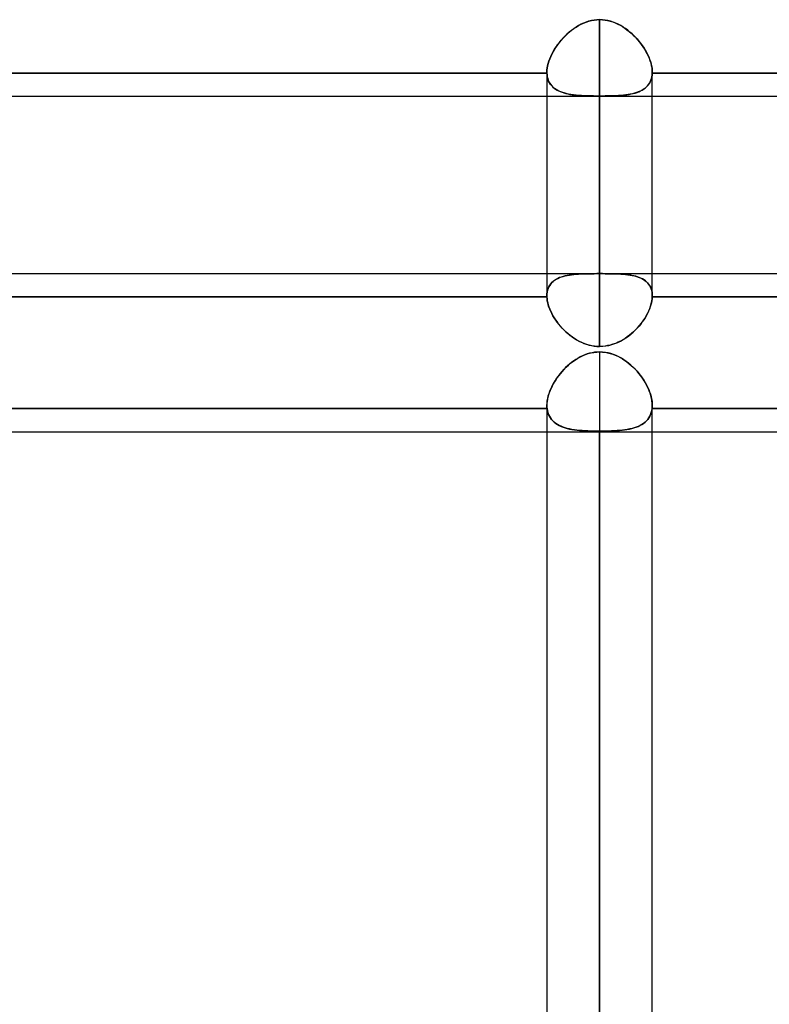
# Model space of a CAD drawing. Header units: millimetres. Extents: x -130 to 54, y -185 to 185.
# Tile 18 of 78: x -19 to -10, y -109 to -97. Entities that reach past the tile are written whole.
import ezdxf

# ---------------------------------------------------------------- set-up
doc = ezdxf.new("R2010")
doc.units = ezdxf.units.MM
doc.layers.add('MAIN-1', color=7, linetype='Continuous')
doc.layers.add('MAIN-2', color=7, linetype='Continuous')

msp = doc.modelspace()

# ---------------------------------------------------------------- linework, layer by layer
at = {"layer": 'MAIN-1'}
for p, q in [((-37.447, -97.715), (-1.429, -97.715)), ((-12.483, -97.715), (-12.483, -100.121)), ((-11.848, -97.715), (-11.848, -100.729)), ((-11.213, -100.121), (-11.213, -97.715)), ((-24.013, -99.851), (-12.483, -99.851)), ((-11.213, -99.851), (-1.429, -99.851)), ((-12.482, -100.13), (-24.013, -100.13)), ((-12.483, -100.121), (-12.483, -100.122)), ((-12.483, -100.122), (-12.483, -100.124)), ((-12.483, -100.124), (-12.482, -100.125)), ((-12.482, -100.125), (-12.482, -100.127)), ((-12.482, -100.127), (-12.482, -100.128)), ((-12.482, -100.128), (-12.482, -100.13)), ((-12.482, -100.13), (-12.481, -100.154)), ((-12.481, -100.154), (-12.478, -100.178)), ((-12.478, -100.178), (-12.473, -100.203)), ((-12.473, -100.203), (-12.466, -100.228)), ((-11.233, -100.242), (-11.225, -100.213)), ((-11.225, -100.213), (-11.219, -100.184)), ((-11.219, -100.184), (-11.214, -100.157)), ((-11.214, -100.157), (-11.213, -100.13)), ((-11.213, -100.122), (-11.213, -100.121)), ((-11.213, -100.123), (-11.213, -100.122)), ((-11.213, -100.125), (-11.213, -100.123)), ((-11.213, -100.126), (-11.213, -100.125)), ((-11.213, -100.127), (-11.213, -100.126)), ((-11.213, -100.129), (-11.213, -100.127)), ((-11.213, -100.13), (-11.213, -100.129)), ((-1.429, -100.13), (-11.213, -100.13)), ((-12.466, -100.228), (-12.458, -100.253)), ((-12.458, -100.253), (-12.449, -100.279)), ((-12.449, -100.279), (-12.437, -100.305)), ((-12.437, -100.305), (-12.425, -100.332)), ((-12.425, -100.332), (-12.411, -100.358)), ((-11.286, -100.36), (-11.27, -100.331)), ((-11.27, -100.331), (-11.256, -100.301)), ((-11.256, -100.301), (-11.243, -100.271)), ((-11.243, -100.271), (-11.233, -100.242)), ((-12.411, -100.358), (-12.395, -100.383)), ((-12.395, -100.383), (-12.379, -100.409)), ((-12.379, -100.409), (-12.361, -100.434)), ((-12.361, -100.434), (-12.342, -100.459)), ((-12.342, -100.459), (-12.322, -100.483)), ((-11.367, -100.476), (-11.344, -100.448)), ((-11.344, -100.448), (-11.323, -100.419)), ((-11.323, -100.419), (-11.304, -100.39)), ((-11.304, -100.39), (-11.286, -100.36)), ((-12.322, -100.483), (-12.3, -100.507)), ((-12.3, -100.507), (-12.278, -100.53)), ((-12.278, -100.53), (-12.255, -100.553)), ((-12.255, -100.553), (-12.231, -100.574)), ((-12.231, -100.574), (-12.205, -100.595)), ((-11.472, -100.58), (-11.444, -100.556)), ((-11.444, -100.556), (-11.417, -100.53)), ((-11.417, -100.53), (-11.391, -100.504)), ((-11.391, -100.504), (-11.367, -100.476)), ((-12.205, -100.595), (-12.179, -100.614)), ((-12.179, -100.614), (-12.152, -100.632)), ((-12.152, -100.632), (-12.125, -100.649)), ((-12.125, -100.649), (-12.096, -100.665)), ((-12.096, -100.665), (-12.067, -100.679)), ((-12.067, -100.679), (-12.037, -100.692)), ((-12.037, -100.692), (-12.007, -100.703)), ((-11.7, -100.707), (-11.664, -100.694)), ((-11.664, -100.694), (-11.629, -100.68)), ((-11.629, -100.68), (-11.596, -100.664)), ((-11.596, -100.664), (-11.563, -100.645)), ((-11.563, -100.645), (-11.531, -100.625)), ((-11.531, -100.625), (-11.501, -100.603)), ((-11.501, -100.603), (-11.472, -100.58)), ((-12.007, -100.703), (-11.975, -100.712)), ((-11.975, -100.712), (-11.944, -100.719)), ((-11.944, -100.719), (-11.912, -100.725)), ((-11.912, -100.725), (-11.88, -100.728)), ((-11.88, -100.728), (-11.848, -100.729)), ((-11.848, -100.729), (-11.81, -100.727)), ((-11.81, -100.727), (-11.773, -100.723)), ((-11.773, -100.723), (-11.736, -100.716)), ((-11.736, -100.716), (-11.7, -100.707)), ((-37.447, -101.756), (-1.476, -101.756)), ((-12.483, -101.756), (-12.483, -139.7)), ((-11.848, -101.756), (-11.848, -140.335)), ((-11.213, -139.7), (-11.213, -101.756))]:
    msp.add_line(p, q, dxfattribs=at)
at = {"layer": 'MAIN-2'}
for p, q in [((-12.16, -96.901), (-12.188, -96.921)), ((-12.186, -96.92), (-12.159, -96.9)), ((-12.132, -96.882), (-12.16, -96.901)), ((-12.159, -96.9), (-12.131, -96.881)), ((-12.103, -96.864), (-12.132, -96.882)), ((-12.131, -96.881), (-12.102, -96.864)), ((-12.073, -96.848), (-12.103, -96.864)), ((-12.102, -96.864), (-12.072, -96.848)), ((-12.042, -96.834), (-12.073, -96.848)), ((-12.072, -96.848), (-12.042, -96.834)), ((-12.042, -96.834), (-12.011, -96.822)), ((-12.011, -96.822), (-12.042, -96.834)), ((-12.011, -96.822), (-11.979, -96.812)), ((-11.98, -96.812), (-12.011, -96.822)), ((-11.947, -96.803), (-11.98, -96.812)), ((-11.979, -96.812), (-11.947, -96.803)), ((-11.947, -96.803), (-11.914, -96.797)), ((-11.914, -96.797), (-11.947, -96.803)), ((-11.914, -96.797), (-11.881, -96.794)), ((-11.881, -96.794), (-11.914, -96.797)), ((-11.881, -96.794), (-11.848, -96.792)), ((-11.848, -96.792), (-11.881, -96.794)), ((-11.848, -99.851), (-11.848, -96.792)), ((-11.848, -96.792), (-11.848, -99.851)), ((-11.814, -96.794), (-11.848, -96.792)), ((-11.848, -96.792), (-11.815, -96.794)), ((-11.815, -96.794), (-11.783, -96.797)), ((-11.781, -96.797), (-11.814, -96.794)), ((-11.783, -96.797), (-11.752, -96.803)), ((-11.749, -96.803), (-11.781, -96.797)), ((-11.752, -96.803), (-11.72, -96.81)), ((-11.716, -96.811), (-11.749, -96.803)), ((-11.72, -96.81), (-11.689, -96.82)), ((-11.684, -96.822), (-11.716, -96.811)), ((-11.689, -96.82), (-11.659, -96.832)), ((-11.653, -96.834), (-11.684, -96.822)), ((-11.659, -96.832), (-11.629, -96.845)), ((-11.623, -96.848), (-11.653, -96.834)), ((-11.629, -96.845), (-11.6, -96.86)), ((-11.593, -96.864), (-11.623, -96.848)), ((-11.6, -96.86), (-11.572, -96.876)), ((-11.564, -96.881), (-11.593, -96.864)), ((-11.572, -96.876), (-11.545, -96.894)), ((-11.536, -96.9), (-11.564, -96.881)), ((-11.545, -96.894), (-11.518, -96.913)), ((-11.509, -96.92), (-11.536, -96.9)), ((-12.29, -97.015), (-12.313, -97.041)), ((-12.311, -97.039), (-12.288, -97.013)), ((-12.266, -96.99), (-12.29, -97.015)), ((-12.288, -97.013), (-12.264, -96.989)), ((-12.241, -96.966), (-12.266, -96.99)), ((-12.264, -96.989), (-12.239, -96.965)), ((-12.215, -96.943), (-12.241, -96.966)), ((-12.239, -96.965), (-12.213, -96.942)), ((-12.188, -96.921), (-12.215, -96.943)), ((-12.213, -96.942), (-12.186, -96.92)), ((-11.518, -96.913), (-11.492, -96.933)), ((-11.483, -96.941), (-11.509, -96.92)), ((-11.492, -96.933), (-11.467, -96.954)), ((-11.457, -96.963), (-11.483, -96.941)), ((-11.467, -96.954), (-11.443, -96.977)), ((-11.433, -96.987), (-11.457, -96.963)), ((-11.443, -96.977), (-11.419, -97)), ((-11.409, -97.011), (-11.433, -96.987)), ((-11.419, -97), (-11.397, -97.024)), ((-11.386, -97.037), (-11.409, -97.011)), ((-12.374, -97.122), (-12.392, -97.15)), ((-12.391, -97.149), (-12.373, -97.121)), ((-12.355, -97.095), (-12.374, -97.122)), ((-12.373, -97.121), (-12.354, -97.093)), ((-12.334, -97.068), (-12.355, -97.095)), ((-12.354, -97.093), (-12.333, -97.066)), ((-12.313, -97.041), (-12.334, -97.068)), ((-12.333, -97.066), (-12.311, -97.039)), ((-11.397, -97.024), (-11.375, -97.05)), ((-11.364, -97.063), (-11.386, -97.037)), ((-11.375, -97.05), (-11.354, -97.076)), ((-11.343, -97.09), (-11.364, -97.063)), ((-11.354, -97.076), (-11.335, -97.102)), ((-11.324, -97.118), (-11.343, -97.09)), ((-11.335, -97.102), (-11.316, -97.129)), ((-11.305, -97.146), (-11.324, -97.118)), ((-11.316, -97.129), (-11.299, -97.157)), ((-12.437, -97.236), (-12.449, -97.264)), ((-12.448, -97.263), (-12.436, -97.234)), ((-12.423, -97.207), (-12.437, -97.236)), ((-12.436, -97.234), (-12.423, -97.206)), ((-12.423, -97.206), (-12.408, -97.177)), ((-12.408, -97.179), (-12.423, -97.207)), ((-12.408, -97.177), (-12.391, -97.149)), ((-12.392, -97.15), (-12.408, -97.179)), ((-11.289, -97.175), (-11.305, -97.146)), ((-11.299, -97.157), (-11.283, -97.184)), ((-11.273, -97.204), (-11.289, -97.175)), ((-11.283, -97.184), (-11.269, -97.212)), ((-11.259, -97.233), (-11.273, -97.204)), ((-11.269, -97.212), (-11.256, -97.24)), ((-11.247, -97.261), (-11.259, -97.233)), ((-11.256, -97.24), (-11.245, -97.268)), ((-12.482, -97.401), (-12.479, -97.374)), ((-12.479, -97.375), (-12.482, -97.401)), ((-12.479, -97.374), (-12.474, -97.347)), ((-12.474, -97.348), (-12.479, -97.375)), ((-12.474, -97.347), (-12.467, -97.319)), ((-12.467, -97.32), (-12.474, -97.348)), ((-12.467, -97.319), (-12.459, -97.291)), ((-12.459, -97.292), (-12.467, -97.32)), ((-12.459, -97.291), (-12.448, -97.263)), ((-12.449, -97.264), (-12.459, -97.292)), ((-11.237, -97.29), (-11.247, -97.261)), ((-11.245, -97.268), (-11.235, -97.295)), ((-11.228, -97.318), (-11.237, -97.29)), ((-11.235, -97.295), (-11.227, -97.323)), ((-11.221, -97.347), (-11.228, -97.318)), ((-11.227, -97.323), (-11.221, -97.349)), ((-11.216, -97.374), (-11.221, -97.347)), ((-11.221, -97.349), (-11.216, -97.376)), ((-11.213, -97.401), (-11.216, -97.374)), ((-11.216, -97.376), (-11.213, -97.401)), ((-12.482, -97.436), (-24.013, -97.436)), ((-24.013, -97.436), (-12.482, -97.436)), ((-12.483, -97.426), (-12.482, -97.401)), ((-12.482, -97.401), (-12.483, -97.426)), ((-12.483, -97.428), (-12.483, -97.426)), ((-12.483, -97.426), (-12.483, -97.428)), ((-12.483, -97.427), (-12.483, -97.715)), ((-12.483, -97.43), (-12.483, -97.428)), ((-12.483, -97.428), (-12.483, -97.43)), ((-12.482, -97.431), (-12.483, -97.43)), ((-12.483, -97.43), (-12.482, -97.431)), ((-12.482, -97.433), (-12.482, -97.431)), ((-12.482, -97.431), (-12.482, -97.433)), ((-12.482, -97.434), (-12.482, -97.433)), ((-12.482, -97.433), (-12.482, -97.434)), ((-12.482, -97.436), (-12.482, -97.434)), ((-12.482, -97.434), (-12.482, -97.436)), ((-12.481, -97.462), (-12.482, -97.436)), ((-12.482, -97.436), (-12.481, -97.458)), ((-12.481, -97.458), (-12.478, -97.48)), ((-12.476, -97.486), (-12.481, -97.462)), ((-12.478, -97.48), (-12.473, -97.501)), ((-12.47, -97.51), (-12.476, -97.486)), ((-11.218, -97.482), (-11.223, -97.503)), ((-11.222, -97.502), (-11.217, -97.481)), ((-11.214, -97.459), (-11.218, -97.482)), ((-11.217, -97.481), (-11.214, -97.459)), ((-11.213, -97.436), (-11.214, -97.459)), ((-11.214, -97.459), (-11.213, -97.436)), ((-11.213, -97.426), (-11.213, -97.401)), ((-11.213, -97.401), (-11.213, -97.427)), ((-11.213, -97.428), (-11.213, -97.426)), ((-11.213, -97.427), (-11.213, -97.428)), ((-11.213, -97.715), (-11.213, -97.427)), ((-11.213, -97.43), (-11.213, -97.428)), ((-11.213, -97.428), (-11.213, -97.429)), ((-11.213, -97.429), (-11.213, -97.431)), ((-11.213, -97.431), (-11.213, -97.43)), ((-11.213, -97.433), (-11.213, -97.431)), ((-11.213, -97.431), (-11.213, -97.432)), ((-11.213, -97.432), (-11.213, -97.433)), ((-11.213, -97.434), (-11.213, -97.433)), ((-11.213, -97.433), (-11.213, -97.434)), ((-11.213, -97.436), (-11.213, -97.434)), ((-11.213, -97.434), (-11.213, -97.436)), ((-0.476, -97.436), (-11.213, -97.436)), ((-11.213, -97.436), (-0.476, -97.436)), ((-12.473, -97.501), (-12.466, -97.521)), ((-12.462, -97.532), (-12.47, -97.51)), ((-12.466, -97.521), (-12.458, -97.54)), ((-12.451, -97.553), (-12.462, -97.532)), ((-12.458, -97.54), (-12.449, -97.557)), ((-12.439, -97.572), (-12.451, -97.553)), ((-12.449, -97.557), (-12.437, -97.574)), ((-12.425, -97.59), (-12.439, -97.572)), ((-12.437, -97.574), (-12.425, -97.589)), ((-12.425, -97.589), (-12.411, -97.604)), ((-12.409, -97.606), (-12.425, -97.59)), ((-12.411, -97.604), (-12.396, -97.617)), ((-12.391, -97.621), (-12.409, -97.606)), ((-11.289, -97.608), (-11.305, -97.621)), ((-11.301, -97.618), (-11.285, -97.605)), ((-11.274, -97.593), (-11.289, -97.608)), ((-11.285, -97.605), (-11.271, -97.59)), ((-11.26, -97.578), (-11.274, -97.593)), ((-11.271, -97.59), (-11.258, -97.575)), ((-11.249, -97.561), (-11.26, -97.578)), ((-11.258, -97.575), (-11.247, -97.558)), ((-11.238, -97.543), (-11.249, -97.561)), ((-11.247, -97.558), (-11.237, -97.54)), ((-11.23, -97.524), (-11.238, -97.543)), ((-11.237, -97.54), (-11.229, -97.522)), ((-11.223, -97.503), (-11.23, -97.524)), ((-11.229, -97.522), (-11.222, -97.502)), ((-12.396, -97.617), (-12.379, -97.629)), ((-12.371, -97.634), (-12.391, -97.621)), ((-12.379, -97.629), (-12.361, -97.64)), ((-12.35, -97.646), (-12.371, -97.634)), ((-12.361, -97.64), (-12.342, -97.65)), ((-12.327, -97.657), (-12.35, -97.646)), ((-12.342, -97.65), (-12.322, -97.659)), ((-12.303, -97.667), (-12.327, -97.657)), ((-12.322, -97.659), (-12.301, -97.667)), ((-12.277, -97.675), (-12.303, -97.667)), ((-12.301, -97.667), (-12.278, -97.675)), ((-12.278, -97.675), (-12.255, -97.681)), ((-12.25, -97.682), (-12.277, -97.675)), ((-12.255, -97.681), (-12.231, -97.687)), ((-12.222, -97.688), (-12.25, -97.682)), ((-12.231, -97.687), (-12.206, -97.692)), ((-12.193, -97.694), (-12.222, -97.688)), ((-12.206, -97.692), (-12.18, -97.696)), ((-12.163, -97.698), (-12.193, -97.694)), ((-12.18, -97.696), (-12.153, -97.699)), ((-12.131, -97.702), (-12.163, -97.698)), ((-12.153, -97.699), (-12.125, -97.702)), ((-12.098, -97.705), (-12.131, -97.702)), ((-12.125, -97.702), (-12.097, -97.705)), ((-12.065, -97.707), (-12.098, -97.705)), ((-12.097, -97.705), (-12.067, -97.707)), ((-12.067, -97.707), (-12.037, -97.708)), ((-12.03, -97.709), (-12.065, -97.707)), ((-12.037, -97.708), (-12.007, -97.709)), ((-11.994, -97.71), (-12.03, -97.709)), ((-12.007, -97.709), (-11.976, -97.71)), ((-11.958, -97.711), (-11.994, -97.71)), ((-11.976, -97.71), (-11.944, -97.711)), ((-11.921, -97.711), (-11.958, -97.711)), ((-11.944, -97.711), (-11.912, -97.712)), ((-11.885, -97.712), (-11.921, -97.711)), ((-11.912, -97.712), (-11.88, -97.712)), ((-11.848, -97.712), (-11.885, -97.712)), ((-11.88, -97.712), (-11.848, -97.712)), ((-11.848, -100.729), (-11.848, -97.712)), ((-11.814, -97.712), (-11.848, -97.712)), ((-11.848, -97.712), (-11.815, -97.712)), ((-11.815, -97.712), (-11.784, -97.712)), ((-11.78, -97.711), (-11.814, -97.712)), ((-11.784, -97.712), (-11.752, -97.711)), ((-11.747, -97.711), (-11.78, -97.711)), ((-11.752, -97.711), (-11.721, -97.71)), ((-11.715, -97.71), (-11.747, -97.711)), ((-11.721, -97.71), (-11.69, -97.71)), ((-11.683, -97.709), (-11.715, -97.71)), ((-11.69, -97.71), (-11.66, -97.708)), ((-11.651, -97.708), (-11.683, -97.709)), ((-11.66, -97.708), (-11.63, -97.707)), ((-11.62, -97.706), (-11.651, -97.708)), ((-11.63, -97.707), (-11.602, -97.705)), ((-11.59, -97.704), (-11.62, -97.706)), ((-11.602, -97.705), (-11.573, -97.703)), ((-11.561, -97.701), (-11.59, -97.704)), ((-11.573, -97.703), (-11.546, -97.7)), ((-11.533, -97.698), (-11.561, -97.701)), ((-11.546, -97.7), (-11.519, -97.696)), ((-11.505, -97.694), (-11.533, -97.698)), ((-11.519, -97.696), (-11.493, -97.692)), ((-11.479, -97.69), (-11.505, -97.694)), ((-11.493, -97.692), (-11.468, -97.687)), ((-11.453, -97.684), (-11.479, -97.69)), ((-11.468, -97.687), (-11.443, -97.682)), ((-11.428, -97.678), (-11.453, -97.684)), ((-11.443, -97.682), (-11.42, -97.676)), ((-11.405, -97.671), (-11.428, -97.678)), ((-11.42, -97.676), (-11.397, -97.668)), ((-11.383, -97.663), (-11.405, -97.671)), ((-11.397, -97.668), (-11.376, -97.66)), ((-11.361, -97.654), (-11.383, -97.663)), ((-11.376, -97.66), (-11.355, -97.651)), ((-11.341, -97.644), (-11.361, -97.654)), ((-11.355, -97.651), (-11.336, -97.641)), ((-11.322, -97.633), (-11.341, -97.644)), ((-11.336, -97.641), (-11.318, -97.63)), ((-11.305, -97.621), (-11.322, -97.633)), ((-11.318, -97.63), (-11.301, -97.618)), ((-12.483, -99.851), (-11.213, -99.851)), ((-12.188, -99.864), (-12.214, -99.868)), ((-12.212, -99.868), (-12.186, -99.864)), ((-12.161, -99.861), (-12.188, -99.864)), ((-12.186, -99.864), (-12.159, -99.861)), ((-12.133, -99.859), (-12.161, -99.861)), ((-12.159, -99.861), (-12.131, -99.858)), ((-12.104, -99.856), (-12.133, -99.859)), ((-12.131, -99.858), (-12.102, -99.856)), ((-12.074, -99.855), (-12.104, -99.856)), ((-12.102, -99.856), (-12.072, -99.855)), ((-12.044, -99.854), (-12.074, -99.855)), ((-12.072, -99.855), (-12.042, -99.854)), ((-12.012, -99.853), (-12.044, -99.854)), ((-12.042, -99.854), (-12.011, -99.853)), ((-11.98, -99.852), (-12.012, -99.853)), ((-12.011, -99.853), (-11.979, -99.852)), ((-11.947, -99.852), (-11.98, -99.852)), ((-11.979, -99.852), (-11.946, -99.852)), ((-11.914, -99.852), (-11.947, -99.852)), ((-11.946, -99.852), (-11.914, -99.852)), ((-11.881, -99.851), (-11.914, -99.852)), ((-11.914, -99.852), (-11.881, -99.851)), ((-11.848, -99.851), (-11.881, -99.851)), ((-11.881, -99.851), (-11.848, -99.851)), ((-11.814, -99.851), (-11.848, -99.851)), ((-11.848, -99.851), (-11.814, -99.851)), ((-11.781, -99.852), (-11.814, -99.851)), ((-11.814, -99.851), (-11.781, -99.852)), ((-11.749, -99.852), (-11.781, -99.852)), ((-11.781, -99.852), (-11.748, -99.852)), ((-11.717, -99.852), (-11.749, -99.852)), ((-11.748, -99.852), (-11.715, -99.852)), ((-11.685, -99.853), (-11.717, -99.852)), ((-11.715, -99.852), (-11.684, -99.853)), ((-11.655, -99.854), (-11.685, -99.853)), ((-11.684, -99.853), (-11.653, -99.854)), ((-11.624, -99.855), (-11.655, -99.854)), ((-11.653, -99.854), (-11.622, -99.855)), ((-11.595, -99.856), (-11.624, -99.855)), ((-11.622, -99.855), (-11.592, -99.856)), ((-11.566, -99.858), (-11.595, -99.856)), ((-11.592, -99.856), (-11.563, -99.858)), ((-11.538, -99.861), (-11.566, -99.858)), ((-11.563, -99.858), (-11.535, -99.861)), ((-11.512, -99.864), (-11.538, -99.861)), ((-11.535, -99.861), (-11.507, -99.864)), ((-11.485, -99.867), (-11.512, -99.864)), ((-11.507, -99.864), (-11.48, -99.868)), ((-12.448, -99.992), (-12.436, -99.975)), ((-12.436, -99.976), (-12.448, -99.993)), ((-12.436, -99.975), (-12.422, -99.959)), ((-12.423, -99.96), (-12.436, -99.976)), ((-12.408, -99.946), (-12.423, -99.96)), ((-12.422, -99.959), (-12.406, -99.945)), ((-12.391, -99.933), (-12.408, -99.946)), ((-12.406, -99.945), (-12.39, -99.932)), ((-12.373, -99.921), (-12.391, -99.933)), ((-12.39, -99.932), (-12.371, -99.92)), ((-12.353, -99.91), (-12.373, -99.921)), ((-12.371, -99.92), (-12.352, -99.909)), ((-12.333, -99.9), (-12.353, -99.91)), ((-12.352, -99.909), (-12.331, -99.9)), ((-12.311, -99.892), (-12.333, -99.9)), ((-12.331, -99.9), (-12.309, -99.891)), ((-12.288, -99.885), (-12.311, -99.892)), ((-12.309, -99.891), (-12.286, -99.884)), ((-12.264, -99.878), (-12.288, -99.885)), ((-12.286, -99.884), (-12.262, -99.878)), ((-12.24, -99.873), (-12.264, -99.878)), ((-12.262, -99.878), (-12.238, -99.872)), ((-12.214, -99.868), (-12.24, -99.873)), ((-12.238, -99.872), (-12.212, -99.868)), ((-11.46, -99.872), (-11.485, -99.867)), ((-11.48, -99.868), (-11.454, -99.873)), ((-11.436, -99.877), (-11.46, -99.872)), ((-11.454, -99.873), (-11.429, -99.879)), ((-11.413, -99.883), (-11.436, -99.877)), ((-11.429, -99.879), (-11.405, -99.885)), ((-11.391, -99.89), (-11.413, -99.883)), ((-11.405, -99.885), (-11.382, -99.893)), ((-11.37, -99.897), (-11.391, -99.89)), ((-11.382, -99.893), (-11.361, -99.901)), ((-11.35, -99.906), (-11.37, -99.897)), ((-11.361, -99.901), (-11.34, -99.911)), ((-11.331, -99.916), (-11.35, -99.906)), ((-11.34, -99.911), (-11.321, -99.922)), ((-11.313, -99.927), (-11.331, -99.916)), ((-11.321, -99.922), (-11.303, -99.934)), ((-11.296, -99.939), (-11.313, -99.927)), ((-11.303, -99.934), (-11.287, -99.947)), ((-11.281, -99.952), (-11.296, -99.939)), ((-11.287, -99.947), (-11.272, -99.961)), ((-11.267, -99.966), (-11.281, -99.952)), ((-11.272, -99.961), (-11.258, -99.977)), ((-11.255, -99.981), (-11.267, -99.966)), ((-11.258, -99.977), (-11.246, -99.994)), ((-11.244, -99.998), (-11.255, -99.981)), ((-12.483, -100.121), (-12.482, -100.096)), ((-12.482, -100.097), (-12.483, -100.121)), ((-12.482, -100.096), (-12.479, -100.073)), ((-12.479, -100.074), (-12.482, -100.097)), ((-12.479, -100.073), (-12.474, -100.051)), ((-12.474, -100.052), (-12.479, -100.074)), ((-12.474, -100.051), (-12.467, -100.03)), ((-12.467, -100.031), (-12.474, -100.052)), ((-12.467, -100.03), (-12.458, -100.01)), ((-12.459, -100.011), (-12.467, -100.031)), ((-12.448, -99.993), (-12.459, -100.011)), ((-12.458, -100.01), (-12.448, -99.992)), ((-11.246, -99.994), (-11.236, -100.012)), ((-11.234, -100.015), (-11.244, -99.998)), ((-11.236, -100.012), (-11.228, -100.031)), ((-11.227, -100.034), (-11.234, -100.015)), ((-11.228, -100.031), (-11.221, -100.052)), ((-11.22, -100.054), (-11.227, -100.034)), ((-11.221, -100.052), (-11.216, -100.074)), ((-11.216, -100.076), (-11.22, -100.054)), ((-11.216, -100.074), (-11.213, -100.097)), ((-11.213, -100.098), (-11.216, -100.076)), ((-11.213, -100.097), (-11.213, -100.121)), ((-11.213, -100.121), (-11.213, -100.098)), ((-24.013, -100.13), (-12.482, -100.13)), ((-12.483, -100.122), (-12.483, -100.121)), ((-12.483, -100.124), (-12.483, -100.122)), ((-12.482, -100.125), (-12.483, -100.124)), ((-12.482, -100.127), (-12.482, -100.125)), ((-12.482, -100.128), (-12.482, -100.127)), ((-12.482, -100.13), (-12.482, -100.128)), ((-12.481, -100.154), (-12.482, -100.13)), ((-12.478, -100.178), (-12.481, -100.154)), ((-12.473, -100.203), (-12.478, -100.178)), ((-12.466, -100.228), (-12.473, -100.203)), ((-11.222, -100.202), (-11.229, -100.228)), ((-11.217, -100.177), (-11.222, -100.202)), ((-11.214, -100.153), (-11.217, -100.177)), ((-11.213, -100.13), (-11.214, -100.153)), ((-11.213, -100.121), (-11.213, -100.122)), ((-11.213, -100.122), (-11.213, -100.124)), ((-11.213, -100.124), (-11.213, -100.125)), ((-11.213, -100.125), (-11.213, -100.127)), ((-11.213, -100.127), (-11.213, -100.128)), ((-11.213, -100.128), (-11.213, -100.13)), ((-11.213, -100.13), (-0.476, -100.13)), ((-12.458, -100.254), (-12.466, -100.228)), ((-12.448, -100.28), (-12.458, -100.254)), ((-12.437, -100.306), (-12.448, -100.28)), ((-12.424, -100.333), (-12.437, -100.306)), ((-12.41, -100.359), (-12.424, -100.333)), ((-11.27, -100.331), (-11.284, -100.357)), ((-11.258, -100.305), (-11.27, -100.331)), ((-11.246, -100.279), (-11.258, -100.305)), ((-11.237, -100.253), (-11.246, -100.279)), ((-11.229, -100.228), (-11.237, -100.253)), ((-12.394, -100.385), (-12.41, -100.359)), ((-12.377, -100.411), (-12.394, -100.385)), ((-12.359, -100.436), (-12.377, -100.411)), ((-12.34, -100.461), (-12.359, -100.436)), ((-11.353, -100.459), (-11.373, -100.483)), ((-11.334, -100.434), (-11.353, -100.459)), ((-11.316, -100.409), (-11.334, -100.434)), ((-11.299, -100.383), (-11.316, -100.409)), ((-11.284, -100.357), (-11.299, -100.383)), ((-12.319, -100.486), (-12.34, -100.461)), ((-12.298, -100.51), (-12.319, -100.486)), ((-12.275, -100.533), (-12.298, -100.51)), ((-12.252, -100.555), (-12.275, -100.533)), ((-12.227, -100.577), (-12.252, -100.555)), ((-12.202, -100.597), (-12.227, -100.577)), ((-11.464, -100.574), (-11.489, -100.594)), ((-11.44, -100.552), (-11.464, -100.574)), ((-11.417, -100.53), (-11.44, -100.552)), ((-11.394, -100.507), (-11.417, -100.53)), ((-11.373, -100.483), (-11.394, -100.507)), ((-12.176, -100.616), (-12.202, -100.597)), ((-12.149, -100.634), (-12.176, -100.616)), ((-12.122, -100.651), (-12.149, -100.634)), ((-12.093, -100.667), (-12.122, -100.651)), ((-12.065, -100.68), (-12.093, -100.667)), ((-12.035, -100.693), (-12.065, -100.68)), ((-12.005, -100.704), (-12.035, -100.693)), ((-11.658, -100.692), (-11.688, -100.703)), ((-11.628, -100.679), (-11.658, -100.692)), ((-11.598, -100.665), (-11.628, -100.679)), ((-11.57, -100.649), (-11.598, -100.665)), ((-11.542, -100.632), (-11.57, -100.649)), ((-11.515, -100.614), (-11.542, -100.632)), ((-11.489, -100.594), (-11.515, -100.614)), ((-12.017, -100.826), (-11.984, -100.815)), ((-11.974, -100.713), (-12.005, -100.704)), ((-11.968, -100.811), (-11.997, -100.819)), ((-11.984, -100.815), (-11.95, -100.806)), ((-11.943, -100.72), (-11.974, -100.713)), ((-11.938, -100.804), (-11.968, -100.811)), ((-11.95, -100.806), (-11.916, -100.8)), ((-11.911, -100.725), (-11.943, -100.72)), ((-11.908, -100.799), (-11.938, -100.804)), ((-11.916, -100.8), (-11.882, -100.796)), ((-11.88, -100.728), (-11.911, -100.725)), ((-11.878, -100.796), (-11.908, -100.799)), ((-11.882, -100.796), (-11.848, -100.795)), ((-11.848, -100.729), (-11.88, -100.728)), ((-11.848, -100.795), (-11.878, -100.796)), ((-11.848, -100.795), (-11.848, -139.065)), ((-11.815, -100.728), (-11.848, -100.729)), ((-11.848, -100.795), (-11.815, -100.796)), ((-11.813, -100.796), (-11.848, -100.795)), ((-11.783, -100.725), (-11.815, -100.728)), ((-11.815, -100.796), (-11.783, -100.799)), ((-11.779, -100.8), (-11.813, -100.796)), ((-11.751, -100.719), (-11.783, -100.725)), ((-11.783, -100.799), (-11.752, -100.805)), ((-11.745, -100.806), (-11.779, -100.8)), ((-11.752, -100.805), (-11.72, -100.812)), ((-11.719, -100.712), (-11.751, -100.719)), ((-11.712, -100.815), (-11.745, -100.806)), ((-11.72, -100.812), (-11.689, -100.822)), ((-11.688, -100.703), (-11.719, -100.712)), ((-11.679, -100.826), (-11.712, -100.815)), ((-12.224, -100.954), (-12.197, -100.931)), ((-12.185, -100.922), (-12.21, -100.942)), ((-12.197, -100.931), (-12.169, -100.909)), ((-12.16, -100.903), (-12.185, -100.922)), ((-12.169, -100.909), (-12.14, -100.889)), ((-12.134, -100.886), (-12.16, -100.903)), ((-12.14, -100.889), (-12.11, -100.871)), ((-12.108, -100.87), (-12.134, -100.886)), ((-12.11, -100.871), (-12.08, -100.854)), ((-12.081, -100.855), (-12.108, -100.87)), ((-12.053, -100.841), (-12.081, -100.855)), ((-12.08, -100.854), (-12.048, -100.839)), ((-12.025, -100.829), (-12.053, -100.841)), ((-12.048, -100.839), (-12.017, -100.826)), ((-11.997, -100.819), (-12.025, -100.829)), ((-11.689, -100.822), (-11.659, -100.834)), ((-11.647, -100.839), (-11.679, -100.826)), ((-11.659, -100.834), (-11.629, -100.847)), ((-11.615, -100.854), (-11.647, -100.839)), ((-11.629, -100.847), (-11.6, -100.862)), ((-11.585, -100.871), (-11.615, -100.854)), ((-11.6, -100.862), (-11.572, -100.879)), ((-11.555, -100.889), (-11.585, -100.871)), ((-11.572, -100.879), (-11.545, -100.896)), ((-11.527, -100.909), (-11.555, -100.889)), ((-11.545, -100.896), (-11.518, -100.915)), ((-11.499, -100.93), (-11.527, -100.909)), ((-11.518, -100.915), (-11.492, -100.936)), ((-11.472, -100.953), (-11.499, -100.93)), ((-12.323, -101.058), (-12.3, -101.03)), ((-12.3, -101.03), (-12.321, -101.054)), ((-12.3, -101.03), (-12.276, -101.004)), ((-12.279, -101.007), (-12.3, -101.03)), ((-12.257, -100.984), (-12.279, -101.007)), ((-12.276, -101.004), (-12.25, -100.978)), ((-12.234, -100.963), (-12.257, -100.984)), ((-12.25, -100.978), (-12.224, -100.954)), ((-12.21, -100.942), (-12.234, -100.963)), ((-11.492, -100.936), (-11.467, -100.957)), ((-11.446, -100.977), (-11.472, -100.953)), ((-11.467, -100.957), (-11.443, -100.98)), ((-11.421, -101.002), (-11.446, -100.977)), ((-11.443, -100.98), (-11.419, -101.003)), ((-11.397, -101.028), (-11.421, -101.002)), ((-11.419, -101.003), (-11.397, -101.028)), ((-11.397, -101.028), (-11.375, -101.053)), ((-11.374, -101.055), (-11.397, -101.028)), ((-12.392, -101.156), (-12.407, -101.182)), ((-12.403, -101.174), (-12.385, -101.144)), ((-12.376, -101.13), (-12.392, -101.156)), ((-12.385, -101.144), (-12.366, -101.115)), ((-12.358, -101.104), (-12.376, -101.13)), ((-12.366, -101.115), (-12.345, -101.086)), ((-12.34, -101.079), (-12.358, -101.104)), ((-12.345, -101.086), (-12.323, -101.058)), ((-12.321, -101.054), (-12.34, -101.079)), ((-11.375, -101.053), (-11.354, -101.08)), ((-11.352, -101.083), (-11.374, -101.055)), ((-11.354, -101.08), (-11.335, -101.107)), ((-11.331, -101.112), (-11.352, -101.083)), ((-11.335, -101.107), (-11.316, -101.134)), ((-11.312, -101.141), (-11.331, -101.112)), ((-11.316, -101.134), (-11.299, -101.162)), ((-11.294, -101.171), (-11.312, -101.141)), ((-11.299, -101.162), (-11.283, -101.19)), ((-11.277, -101.202), (-11.294, -101.171)), ((-12.454, -101.287), (-12.463, -101.313)), ((-12.457, -101.295), (-12.446, -101.264)), ((-12.445, -101.261), (-12.454, -101.287)), ((-12.446, -101.264), (-12.433, -101.234)), ((-12.433, -101.235), (-12.445, -101.261)), ((-12.433, -101.234), (-12.419, -101.204)), ((-12.421, -101.208), (-12.433, -101.235)), ((-12.407, -101.182), (-12.421, -101.208)), ((-12.419, -101.204), (-12.403, -101.174)), ((-11.283, -101.19), (-11.269, -101.218)), ((-11.263, -101.232), (-11.277, -101.202)), ((-11.269, -101.218), (-11.256, -101.247)), ((-11.25, -101.262), (-11.263, -101.232)), ((-11.256, -101.247), (-11.245, -101.275)), ((-11.239, -101.293), (-11.25, -101.262)), ((-11.245, -101.275), (-11.235, -101.304)), ((-12.479, -101.39), (-12.482, -101.415)), ((-12.481, -101.411), (-12.478, -101.383)), ((-12.475, -101.365), (-12.479, -101.39)), ((-12.478, -101.383), (-12.473, -101.354)), ((-12.47, -101.339), (-12.475, -101.365)), ((-12.473, -101.354), (-12.466, -101.324)), ((-12.463, -101.313), (-12.47, -101.339)), ((-12.466, -101.324), (-12.457, -101.295)), ((-11.229, -101.323), (-11.239, -101.293)), ((-11.235, -101.304), (-11.227, -101.332)), ((-11.222, -101.353), (-11.229, -101.323)), ((-11.227, -101.332), (-11.221, -101.359)), ((-11.217, -101.382), (-11.222, -101.353)), ((-11.221, -101.359), (-11.216, -101.387)), ((-11.214, -101.411), (-11.217, -101.382)), ((-11.216, -101.387), (-11.213, -101.413)), ((-24.015, -101.477), (-12.48, -101.477)), ((-12.48, -101.477), (-24.015, -101.477)), ((-12.483, -101.439), (-12.481, -101.411)), ((-12.482, -101.415), (-12.483, -101.439)), ((-12.482, -101.445), (-12.483, -101.439)), ((-12.483, -101.439), (-12.482, -101.445)), ((-12.483, -101.439), (-12.483, -101.756)), ((-12.482, -101.452), (-12.482, -101.445)), ((-12.482, -101.445), (-12.482, -101.452)), ((-12.482, -101.458), (-12.482, -101.452)), ((-12.482, -101.452), (-12.482, -101.458)), ((-12.482, -101.464), (-12.482, -101.458)), ((-12.482, -101.458), (-12.482, -101.464)), ((-12.481, -101.471), (-12.482, -101.464)), ((-12.482, -101.464), (-12.481, -101.471)), ((-12.48, -101.477), (-12.481, -101.471)), ((-12.481, -101.471), (-12.48, -101.477)), ((-12.48, -101.477), (-12.476, -101.502)), ((-12.476, -101.502), (-12.48, -101.477)), ((-12.476, -101.502), (-12.47, -101.526)), ((-12.47, -101.525), (-12.476, -101.502)), ((-12.463, -101.548), (-12.47, -101.525)), ((-12.47, -101.526), (-12.462, -101.548)), ((-11.233, -101.549), (-11.225, -101.526)), ((-11.225, -101.526), (-11.233, -101.548)), ((-11.225, -101.526), (-11.219, -101.502)), ((-11.219, -101.502), (-11.225, -101.526)), ((-11.219, -101.502), (-11.215, -101.477)), ((-11.215, -101.477), (-11.219, -101.502)), ((-11.215, -101.477), (-11.214, -101.471)), ((-11.214, -101.472), (-11.215, -101.477)), ((-11.215, -101.477), (-0.476, -101.477)), ((-0.476, -101.477), (-11.215, -101.477)), ((-11.213, -101.439), (-11.214, -101.411)), ((-11.213, -101.461), (-11.214, -101.466)), ((-11.214, -101.471), (-11.213, -101.464)), ((-11.214, -101.466), (-11.214, -101.472)), ((-11.213, -101.413), (-11.213, -101.439)), ((-11.213, -101.439), (-11.213, -101.445)), ((-11.213, -101.445), (-11.213, -101.439)), ((-11.213, -101.756), (-11.213, -101.439)), ((-11.213, -101.445), (-11.213, -101.45)), ((-11.213, -101.452), (-11.213, -101.445)), ((-11.213, -101.45), (-11.213, -101.456)), ((-11.213, -101.458), (-11.213, -101.452)), ((-11.213, -101.456), (-11.213, -101.461)), ((-11.213, -101.464), (-11.213, -101.458)), ((-12.453, -101.569), (-12.463, -101.548)), ((-12.462, -101.548), (-12.452, -101.569)), ((-12.441, -101.589), (-12.453, -101.569)), ((-12.452, -101.569), (-12.441, -101.589)), ((-12.441, -101.589), (-12.427, -101.608)), ((-12.428, -101.607), (-12.441, -101.589)), ((-12.412, -101.624), (-12.428, -101.607)), ((-12.427, -101.608), (-12.412, -101.625)), ((-12.396, -101.64), (-12.412, -101.624)), ((-12.412, -101.625), (-12.395, -101.64)), ((-12.377, -101.655), (-12.396, -101.64)), ((-12.395, -101.64), (-12.377, -101.655)), ((-11.32, -101.656), (-11.301, -101.641)), ((-11.3, -101.64), (-11.318, -101.655)), ((-11.301, -101.641), (-11.284, -101.626)), ((-11.283, -101.625), (-11.3, -101.64)), ((-11.284, -101.626), (-11.268, -101.608)), ((-11.268, -101.608), (-11.283, -101.625)), ((-11.254, -101.589), (-11.268, -101.608)), ((-11.268, -101.608), (-11.255, -101.59)), ((-11.255, -101.59), (-11.243, -101.57)), ((-11.242, -101.569), (-11.254, -101.589)), ((-11.243, -101.57), (-11.233, -101.549)), ((-11.233, -101.548), (-11.242, -101.569)), ((-12.377, -101.655), (-12.357, -101.668)), ((-12.357, -101.668), (-12.377, -101.655)), ((-12.357, -101.668), (-12.335, -101.68)), ((-12.336, -101.68), (-12.357, -101.668)), ((-12.313, -101.69), (-12.336, -101.68)), ((-12.335, -101.68), (-12.313, -101.691)), ((-12.289, -101.7), (-12.313, -101.69)), ((-12.313, -101.691), (-12.289, -101.7)), ((-12.289, -101.7), (-12.263, -101.709)), ((-12.264, -101.708), (-12.289, -101.7)), ((-12.238, -101.716), (-12.264, -101.708)), ((-12.263, -101.709), (-12.237, -101.716)), ((-12.21, -101.722), (-12.238, -101.716)), ((-12.237, -101.716), (-12.209, -101.723)), ((-12.181, -101.728), (-12.21, -101.722)), ((-12.209, -101.723), (-12.181, -101.728)), ((-12.181, -101.728), (-12.151, -101.733)), ((-12.152, -101.733), (-12.181, -101.728)), ((-12.121, -101.737), (-12.152, -101.733)), ((-12.151, -101.733), (-12.12, -101.737)), ((-12.089, -101.74), (-12.121, -101.737)), ((-12.12, -101.737), (-12.089, -101.74)), ((-12.089, -101.74), (-12.056, -101.743)), ((-12.057, -101.743), (-12.089, -101.74)), ((-12.023, -101.745), (-12.057, -101.743)), ((-12.056, -101.743), (-12.023, -101.745)), ((-12.023, -101.745), (-11.989, -101.746)), ((-11.989, -101.746), (-12.023, -101.745)), ((-11.989, -101.746), (-11.954, -101.748)), ((-11.954, -101.748), (-11.989, -101.746)), ((-11.954, -101.748), (-11.919, -101.749)), ((-11.919, -101.749), (-11.954, -101.748)), ((-11.919, -101.749), (-11.883, -101.749)), ((-11.883, -101.749), (-11.919, -101.749)), ((-11.883, -101.749), (-11.848, -101.749)), ((-11.848, -101.749), (-11.883, -101.749)), ((-11.848, -140.335), (-11.848, -101.749)), ((-11.848, -101.749), (-11.812, -101.749)), ((-11.812, -101.749), (-11.848, -101.749)), ((-11.776, -101.748), (-11.812, -101.749)), ((-11.812, -101.749), (-11.777, -101.749)), ((-11.777, -101.749), (-11.742, -101.748)), ((-11.741, -101.748), (-11.776, -101.748)), ((-11.742, -101.748), (-11.708, -101.747)), ((-11.706, -101.746), (-11.741, -101.748)), ((-11.708, -101.747), (-11.674, -101.745)), ((-11.672, -101.745), (-11.706, -101.746)), ((-11.674, -101.745), (-11.641, -101.743)), ((-11.638, -101.743), (-11.672, -101.745)), ((-11.641, -101.743), (-11.609, -101.74)), ((-11.606, -101.74), (-11.638, -101.743)), ((-11.609, -101.74), (-11.578, -101.737)), ((-11.574, -101.737), (-11.606, -101.74)), ((-11.578, -101.737), (-11.548, -101.733)), ((-11.543, -101.733), (-11.574, -101.737)), ((-11.548, -101.733), (-11.518, -101.729)), ((-11.514, -101.728), (-11.543, -101.733)), ((-11.518, -101.729), (-11.489, -101.723)), ((-11.485, -101.722), (-11.514, -101.728)), ((-11.489, -101.723), (-11.461, -101.717)), ((-11.457, -101.716), (-11.485, -101.722)), ((-11.461, -101.717), (-11.435, -101.71)), ((-11.431, -101.709), (-11.457, -101.716)), ((-11.435, -101.71), (-11.409, -101.701)), ((-11.406, -101.7), (-11.431, -101.709)), ((-11.409, -101.701), (-11.385, -101.692)), ((-11.382, -101.691), (-11.406, -101.7)), ((-11.385, -101.692), (-11.362, -101.681)), ((-11.359, -101.68), (-11.382, -101.691)), ((-11.362, -101.681), (-11.34, -101.669)), ((-11.338, -101.668), (-11.359, -101.68)), ((-11.34, -101.669), (-11.32, -101.656)), ((-11.318, -101.655), (-11.338, -101.668))]:
    msp.add_line(p, q, dxfattribs=at)

doc.saveas('drawing.dxf')
